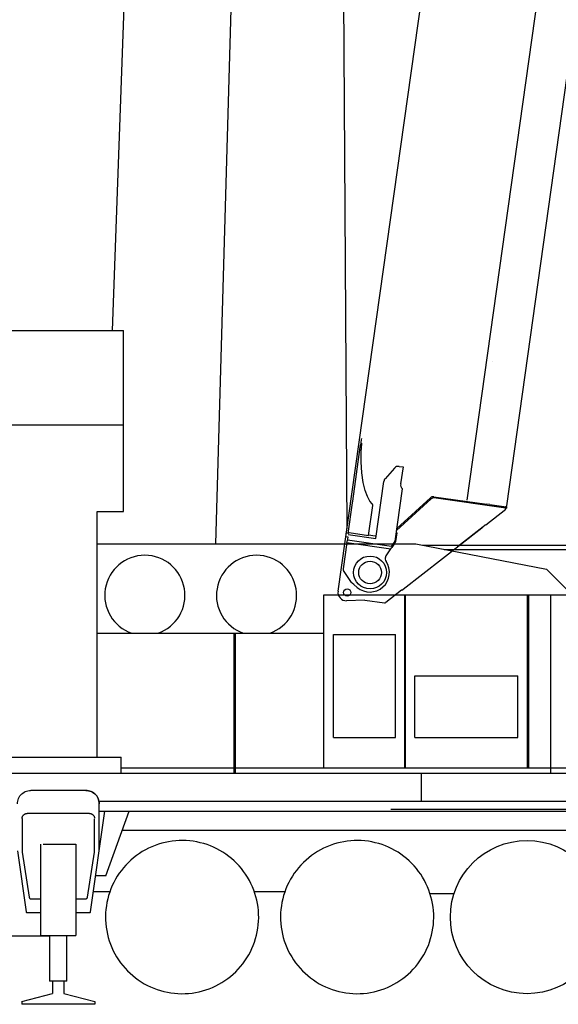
# Model space of a CAD drawing. Extents: x -435160 to 60202, y -141577 to 51651.
# Tile 17 of 41: x -246585 to -241353, y -118189 to -108626. Entities that reach past the tile are written whole.
import ezdxf

# ---------------------------------------------------------------- set-up
doc = ezdxf.new("R2010")
doc.units = 0
doc.layers.get('0').update_dxf_attribs({"linetype": 'CONTINUOUS'})

msp = doc.modelspace()

# ---------------------------------------------------------------- linework, layer by layer
at = {"color": 151, "linetype": 'Continuous'}
for p, q in [((-243725.351474, -64102.007783), (-243407.425409, -113571.955204)), ((-243970.53423, -64173.536728), (-245687.040515, -111645.268036)), ((-243642.385128, -77011.741188), (-244682.620505, -113717.66745)), ((-247605.658909, -111645.268036), (-245577.213108, -111645.268036)), ((-245577.213108, -113401.967743), (-245577.213108, -111645.268036)), ((-247321.501682, -112560.35373), (-245577.213108, -112560.35373)), ((-245831.266819, -115790.745127), (-245831.266819, -113401.967743)), ((-245831.266819, -113401.967743), (-245577.213108, -113401.967743)), ((-245831.568409, -113717.66745), (-245831.266819, -113717.66745)), ((-245831.266819, -113717.66745), (-242737.614406, -113717.66745)), ((-242737.614406, -113717.66745), (-241468.470774, -113962.893272)), ((-242673.439851, -113730.067353), (-239694.294676, -113730.067353)), ((-242463.317792, -113770.66745), (-241108.997733, -113770.66745)), ((-241218.69663, -114212.66745), (-241468.470774, -113962.893272)), ((-243631.294651, -114212.66745), (-240617.594639, -114212.66745)), ((-243631.294651, -115892.367402), (-243631.294651, -114212.66745)), ((-242845.694553, -115892.367402), (-242845.694553, -114212.66745)), ((-242838.194553, -115892.367402), (-242838.194553, -114212.66745)), ((-241652.494602, -115892.367463), (-241652.494602, -114212.66745)), ((-241638.294651, -115892.367463), (-241638.294651, -114212.66745)), ((-241424.594639, -115942.314515), (-241424.594639, -114212.66745)), ((-245831.266819, -114584.66745), (-243631.294651, -114584.66745)), ((-244501.994602, -115942.367402), (-244501.994602, -114584.66745)), ((-244488.494602, -115942.367402), (-244488.494602, -114584.66745)), ((-243535.494602, -114597.66745), (-242935.494602, -114597.66745)), ((-243535.494602, -115597.66745), (-243535.494602, -114597.66745)), ((-242935.494602, -115597.66745), (-242935.494602, -114597.66745)), ((-242745.494602, -114997.66745), (-241745.494602, -114997.66745)), ((-242745.494602, -115597.66745), (-242745.494602, -114997.66745)), ((-241745.494602, -115597.66745), (-241745.494602, -114997.66745)), ((-243535.494602, -115597.66745), (-242935.494602, -115597.66745)), ((-242745.494602, -115597.66745), (-241745.494602, -115597.66745)), ((-247323.383292, -115789.136658), (-245600.585666, -115789.136658)), ((-245600.585666, -115942.314515), (-245600.585666, -115789.136658)), ((-245600.709373, -115892.367402), (-240357.293491, -115892.367402)), ((-247599.294651, -115942.314515), (-237412.294651, -115942.314515)), ((-242680.905124, -116214.66745), (-242680.905124, -115942.314515)), ((-245942.294651, -116111.66745), (-246477.294651, -116111.66745)), ((-245813.600045, -116214.66745), (-236954.45383, -116214.66745)), ((-245812.294651, -116697.967438), (-245812.294651, -116241.66745)), ((-245907.794651, -116334.66745), (-246511.794651, -116334.66745)), ((-245896.077854, -117290.068451), (-245757.632432, -116311.66745)), ((-245812.294651, -116311.66745), (-236980.294651, -116311.66745)), ((-245749.718629, -116941.66745), (-245520.416932, -116311.66745)), ((-242981.294651, -116295.081665), (-239981.294651, -116295.081665)), ((-246561.794651, -116384.66745), (-246561.794651, -116709.66745)), ((-245857.794651, -116709.66745), (-245857.794651, -116387.418335)), ((-241038.739, -116499.66745), (-245588.843471, -116499.66745)), ((-246378.782444, -117521.66745), (-246378.782444, -116633.66745)), ((-246358.106174, -116633.66745), (-246040.806858, -116633.66745)), ((-246040.806858, -116633.66745), (-246040.806858, -117521.66745)), ((-246607.294651, -116697.967438), (-246523.511448, -117290.068451)), ((-246561.794651, -116709.66745), (-246494.403537, -117147.708588)), ((-245925.185764, -117147.708588), (-245857.794651, -116709.66745)), ((-245749.718629, -116941.66745), (-245846.778514, -116941.66745)), ((-245868.003772, -117091.66745), (-245710.31651, -117091.66745)), ((-244306.758274, -117091.66745), (-244007.879612, -117091.66745)), ((-242599.721315, -117111.66745), (-242364.905182, -117111.66745)), ((-246474.636448, -117164.66745), (-246378.782444, -117164.66745)), ((-246040.806858, -117164.66745), (-245944.952854, -117164.66745)), ((-246513.61008, -117298.66745), (-246378.782444, -117298.66745)), ((-246040.806858, -117298.66745), (-245905.979221, -117298.66745)), ((-246294.783909, -117526.66745), (-246999.082248, -117526.66745)), ((-246378.782444, -117521.66745), (-246040.806858, -117521.66745)), ((-246294.783909, -117521.667084), (-246294.783909, -117963.599674)), ((-246128.233127, -117963.599674), (-246128.233127, -117521.667084)), ((-246128.233127, -117963.599674), (-246294.783909, -117963.599674)), ((-246264.784397, -117963.599674), (-246264.784397, -118083.825253)), ((-246154.804905, -117963.599674), (-246154.804905, -118083.863963)), ((-246563.794651, -118162.765755), (-246264.784397, -118083.825253)), ((-246154.804905, -118083.863963), (-245855.794651, -118162.913463)), ((-246563.794651, -118162.765755), (-246563.794651, -118188.795841)), ((-245855.794651, -118188.795841), (-246563.794651, -118188.795841)), ((-245855.794651, -118162.913463), (-245855.794651, -118188.795841))]:
    msp.add_line(p, q, dxfattribs=at)
at = {"color": 10, "linetype": 'Continuous'}
for p, q in [((-242239.334257, -113292.064059), (-240482.044507, -100788.297779)), ((-243492.78995, -114177.697467), (-241633.266645, -100982.618656)), ((-241854.120053, -113346.202385), (-241192.908727, -108641.439335)), ((-243266.681734, -112705.376345), (-243274.172994, -112758.67943)), ((-243271.531642, -112739.885232), (-243265.316948, -112738.78633)), ((-243265.316948, -112738.78633), (-243268.121738, -112787.479785)), ((-243265.170572, -112694.623866), (-243266.681734, -112705.376345)), ((-243350.338709, -113300.626655), (-243276.831757, -112777.597511)), ((-243276.831757, -112777.597511), (-243274.172994, -112758.67943)), ((-243269.604793, -112920.181049), (-243268.869132, -112799.979111)), ((-243268.121738, -112787.479785), (-243268.869132, -112799.979111)), ((-243261.567135, -113028.248908), (-243269.604793, -112920.181049)), ((-243248.32027, -113120.817285), (-243261.567135, -113028.248908)), ((-242943.639042, -112980.274917), (-243035.675519, -113083.609788)), ((-242899.342069, -112964.016009), (-242861.474168, -112969.337995)), ((-242861.474168, -112969.337995), (-242884.576952, -113133.722841)), ((-243229.735562, -113196.948959), (-243248.32027, -113120.817285)), ((-243125.629182, -113663.329147), (-243047.850792, -113109.907142)), ((-243207.79115, -113256.367413), (-243229.735562, -113196.948959)), ((-242939.459825, -113689.493544), (-242868.374854, -113183.697689)), ((-243394.720945, -113616.422671), (-243352.600568, -113316.720615)), ((-243352.600568, -113316.720615), (-243350.338709, -113300.626655)), ((-243183.872628, -113301.739334), (-243207.79115, -113256.367413)), ((-243162.405829, -113328.627534), (-243183.872628, -113301.739334)), ((-242924.911886, -113585.97958), (-242587.809194, -113278.304237)), ((-242922.106084, -113566.015261), (-242596.243052, -113269.351392)), ((-242587.807472, -113278.302939), (-242587.057852, -113277.617823)), ((-242586.973235, -113277.541885), (-242586.944517, -113277.545921)), ((-241862.771537, -113369.222915), (-242563.432738, -113270.751405)), ((-242562.123878, -113258.817902), (-242561.792955, -113258.86441)), ((-242561.762727, -113258.868658), (-242047.04275, -113331.207834)), ((-243197.254964, -113634.075824), (-243156.282612, -113342.54239)), ((-243159.252373, -113331.603926), (-243162.405829, -113328.627534)), ((-243156.282612, -113342.54239), (-243155.417877, -113336.389483)), ((-242057.431222, -113531.056956), (-241862.318383, -113379.385483)), ((-242019.818523, -113335.033949), (-242047.04275, -113331.207834)), ((-242019.818523, -113335.033949), (-241861.101526, -113357.340168)), ((-241862.318383, -113379.385483), (-241869.973113, -113368.210799)), ((-241867.672994, -113356.416609), (-241854.120053, -113346.202385)), ((-241854.489603, -113370.386865), (-241862.771537, -113369.222915)), ((-241852.819592, -113358.504118), (-241861.101526, -113357.340168)), ((-241854.489603, -113370.386865), (-241852.819592, -113358.504118)), ((-243394.720945, -113616.422671), (-243383.425856, -113607.911211)), ((-243383.425856, -113607.911211), (-243197.254964, -113634.075824)), ((-242931.955009, -113693.577633), (-242919.986112, -113608.414505)), ((-242919.986112, -113608.414505), (-242929.249492, -113616.843245)), ((-242861.660102, -114156.230601), (-242094.721872, -113560.045061)), ((-242084.664666, -113552.524539), (-242331.837908, -113744.370656)), ((-242090.593883, -113557.227596), (-242277.833556, -113702.523051)), ((-242094.721872, -113560.045061), (-242090.429447, -113555.805365)), ((-242090.579702, -113557.115554), (-242090.593883, -113557.227596)), ((-242084.510374, -113551.295022), (-242084.664666, -113552.524539)), ((-243407.087383, -113704.414451), (-243443.067332, -113960.425088)), ((-243417.989717, -113645.466158), (-243399.174377, -113648.110482)), ((-243415.206297, -113625.661094), (-243413.536286, -113613.778348)), ((-243394.720945, -113616.422671), (-243413.323569, -113613.808243)), ((-243407.087383, -113704.414451), (-243405.158928, -113690.692776)), ((-243407.087383, -113704.414451), (-242980.664386, -113764.344295)), ((-243399.174377, -113648.110482), (-243405.158928, -113690.692776)), ((-242974.980866, -113741.051479), (-243401.786156, -113681.067907)), ((-243399.174377, -113648.110482), (-243397.19342, -113648.388887)), ((-243393.992497, -113625.613143), (-243125.629182, -113663.329147)), ((-243197.533369, -113636.056781), (-243197.254964, -113634.075824)), ((-243195.48972, -113632.303828), (-243196.976558, -113632.094867)), ((-243131.620029, -113641.280128), (-243195.48972, -113632.303828)), ((-243122.706453, -113642.532849), (-243131.620029, -113641.280128)), ((-242974.980866, -113741.051479), (-242939.459825, -113689.493544)), ((-242944.640194, -113711.991095), (-242931.955009, -113693.577633)), ((-242277.822728, -113702.446008), (-242277.833556, -113702.523051)), ((-243026.800267, -113831.392378), (-242980.664386, -113764.344295)), ((-242980.664386, -113764.344295), (-242971.884934, -113751.585465)), ((-242944.640194, -113711.991095), (-242971.884934, -113751.585465)), ((-243360.630328, -114093.185239), (-243439.900803, -113974.305012)), ((-243102.118555, -113919.555572), (-243102.338151, -113919.122546)), ((-243340.0849, -114111.543092), (-243356.882409, -114097.380779)), ((-243306.746092, -114139.65138), (-243340.0849, -114111.543092)), ((-242875.259789, -114166.777254), (-243027.299596, -114284.991127)), ((-242875.16083, -114166.073124), (-242872.893611, -114164.314672)), ((-242872.995969, -114165.042989), (-242861.660102, -114156.230601)), ((-243233.023707, -114262.211172), (-243410.612225, -114268.77594)), ((-243233.023707, -114262.211172), (-243042.359028, -114289.007345))]:
    msp.add_line(p, q, dxfattribs=at)
at = {"color": 102, "linetype": 'Continuous'}
msp.add_line((-241988.26143, -111943.887163), (-241988.223958, -111943.892429), dxfattribs=at)
at = {"color": 10, "linetype": 'Continuous'}
for points in [[(-242064.456005, -113533.863306), (-242065.733484, -113535.201539), (-242067.050909, -113536.527973), (-242069.801269, -113539.147691), (-242072.684881, -113541.728638), (-242074.919796, -113543.64111), (-242077.209171, -113545.535123), (-242081.909898, -113549.281391), (-242084.729872, -113551.464498), (-242090.429447, -113555.805365)], [(-242064.456005, -113533.863306), (-242065.85963, -113535.331725), (-242067.311653, -113536.782562), (-242068.945087, -113538.351198), (-242070.62496, -113539.899447), (-242073.870048, -113542.750085), (-242077.228121, -113545.549425), (-242079.624412, -113547.480796), (-242084.510374, -113551.295022)], [(-242064.456005, -113533.863306), (-242062.938117, -113533.390933), (-242061.495598, -113532.895648), (-242060.450332, -113532.497092), (-242059.461437, -113532.082889), (-242058.400435, -113531.583315), (-242057.431222, -113531.056956)], [(-242064.456005, -113533.863306), (-242062.938117, -113533.390933), (-242061.495598, -113532.895648), (-242060.450332, -113532.497092), (-242059.461437, -113532.082889), (-242058.400435, -113531.583315), (-242057.431222, -113531.056956)]]:
    msp.add_lwpolyline(points, dxfattribs=at)
at = {"color": 151, "linetype": 'Continuous'}
for points in [[(-246607.294651, -116241.66745), (-246606.582737, -116228.078705), (-246604.45383, -116214.638886), (-246600.932346, -116201.495209), (-246596.055393, -116188.791718), (-246589.877659, -116176.66745), (-246582.466526, -116165.255341), (-246573.903537, -116154.680512), (-246564.281955, -116145.058564), (-246553.70676, -116136.495209), (-246542.294651, -116129.084198), (-246530.170627, -116122.906586), (-246517.466526, -116118.030121), (-246504.322971, -116114.508271), (-246490.883518, -116112.379609), (-246479.969944, -116111.80766)], [(-245942.294651, -116111.66745), (-245928.705784, -116112.379609), (-245915.26633, -116114.508271), (-245902.122776, -116118.030121), (-245889.418674, -116122.906586), (-245877.294651, -116129.084198), (-245865.882541, -116136.495209), (-245855.307346, -116145.058564), (-245845.685764, -116154.680512), (-245837.122776, -116165.255341), (-245829.711643, -116176.66745), (-245823.533909, -116188.791718), (-245818.656955, -116201.495209), (-245815.135471, -116214.638886), (-245813.006565, -116228.078705), (-245812.294651, -116241.66745)], [(-245812.294651, -116241.66745), (-245813.006565, -116228.078705), (-245815.135471, -116214.638886), (-245818.656955, -116201.495209), (-245823.533909, -116188.791718), (-245829.711643, -116176.66745), (-245837.122776, -116165.255341), (-245845.685764, -116154.680512), (-245855.307346, -116145.058564), (-245865.882541, -116136.495209), (-245877.294651, -116129.084198), (-245889.418674, -116122.906586), (-245902.122776, -116118.030121), (-245915.26633, -116114.508271), (-245928.705784, -116112.379609), (-245942.294651, -116111.66745)], [(-246561.794651, -116384.66745), (-246561.716037, -116381.863923), (-246561.480198, -116379.069214), (-246561.088108, -116376.292145), (-246560.541233, -116373.541413), (-246559.840549, -116370.825684), (-246558.988987, -116368.153504), (-246557.988498, -116365.533265), (-246556.842991, -116362.973267), (-246555.555881, -116360.481507), (-246554.131077, -116358.065857), (-246552.572483, -116355.733887), (-246550.886448, -116353.492951), (-246549.076877, -116351.350129), (-246547.15012, -116349.312104), (-246545.112034, -116347.385346), (-246542.968967, -116345.575867), (-246540.728245, -116343.889405), (-246538.396213, -116342.331238), (-246535.980686, -116340.906281), (-246533.488987, -116339.619019), (-246530.928928, -116338.473481), (-246528.308811, -116337.473298), (-246525.636448, -116336.621582), (-246522.920627, -116335.921051), (-246520.170139, -116335.373902), (-246517.392795, -116334.981842), (-246514.598362, -116334.746125), (-246511.794651, -116334.66745)], [(-245907.794651, -116334.66745), (-245904.99094, -116334.746125), (-245902.196506, -116334.981842), (-245899.419162, -116335.373902), (-245896.668674, -116335.921051), (-245893.952854, -116336.621582), (-245891.280491, -116337.473298), (-245888.660373, -116338.473481), (-245886.100315, -116339.619019), (-245883.608616, -116340.906281), (-245881.193088, -116342.331238), (-245878.861057, -116343.889405), (-245876.620334, -116345.575867), (-245874.477268, -116347.385346), (-245872.439182, -116349.312104), (-245870.512424, -116351.350129), (-245868.702854, -116353.492951), (-245867.016819, -116355.733887), (-245865.458225, -116358.065857), (-245864.03342, -116360.481507), (-245862.746311, -116362.973267), (-245861.600803, -116365.533265), (-245860.600315, -116368.153504), (-245859.748752, -116370.825684), (-245859.048069, -116373.541413), (-245858.501194, -116376.292145), (-245858.109104, -116379.069214), (-245857.873264, -116381.863923), (-245857.866916, -116382.090882)], [(-244354.373264, -116984.974823), (-244371.543186, -116955.201264), (-244390.070041, -116926.252411), (-244409.913791, -116898.190155), (-244431.032444, -116871.074189), (-244453.381077, -116844.962616), (-244476.911594, -116819.91092), (-244501.574192, -116795.972748), (-244527.315647, -116773.199067), (-244554.08176, -116751.638581), (-244581.814914, -116731.337189), (-244610.456028, -116712.338288), (-244639.944065, -116694.682465), (-244670.216037, -116678.407257), (-244701.207493, -116663.547516), (-244732.852024, -116650.134919), (-244765.082248, -116638.19809), (-244797.829319, -116627.762543), (-244831.023411, -116618.850434), (-244864.593723, -116611.480866), (-244898.468479, -116605.669587), (-244932.575412, -116601.428925), (-244966.842014, -116598.768036), (-245001.194797, -116597.692475), (-245035.560764, -116598.20456), (-245069.866184, -116600.303315), (-245104.038059, -116603.984101), (-245138.003635, -116609.239228), (-245171.690403, -116616.057343), (-245205.026096, -116624.42392), (-245237.939914, -116634.321137), (-245270.361545, -116645.727936), (-245302.221653, -116658.619843), (-245333.452366, -116672.969391), (-245363.987278, -116688.746003), (-245393.760959, -116705.915986), (-245422.70969, -116724.442719), (-245450.77219, -116744.286591), (-245477.887912, -116765.405365), (-245503.999729, -116787.753876), (-245529.050998, -116811.284455), (-245552.989475, -116835.946869), (-245575.762912, -116861.688569), (-245597.323459, -116888.45456), (-245617.624729, -116916.187714), (-245636.623752, -116944.828888), (-245654.279514, -116974.316925), (-245670.554905, -117004.588898), (-245685.414768, -117035.580231), (-245698.827366, -117067.224701), (-245710.763889, -117099.454926), (-245721.199436, -117132.202057), (-245730.111545, -117165.396149), (-245737.481174, -117198.966401), (-245743.292698, -117232.841278), (-245747.532932, -117266.948212), (-245750.194065, -117301.214814), (-245751.269748, -117335.567597), (-245750.757541, -117369.933442), (-245748.658909, -117404.238984), (-245744.978245, -117438.410981), (-245739.722873, -117472.376557), (-245732.905002, -117506.06308), (-245724.538303, -117539.398896), (-245714.640842, -117572.312714), (-245703.234104, -117604.734345), (-245690.342502, -117636.594452), (-245675.992893, -117667.825287), (-245660.216037, -117698.360077)], [(-242654.373264, -116984.974823), (-242671.543186, -116955.201264), (-242690.069919, -116926.252411), (-242709.913791, -116898.190155), (-242731.032566, -116871.074189), (-242753.381077, -116844.962616), (-242776.911594, -116819.91092), (-242801.57407, -116795.972748), (-242827.315769, -116773.199067), (-242854.08176, -116751.638581), (-242881.814914, -116731.337189), (-242910.456028, -116712.338288), (-242939.944065, -116694.682465), (-242970.216037, -116678.407257), (-243001.207493, -116663.547516), (-243032.851902, -116650.134919), (-243065.082126, -116638.19809), (-243097.829197, -116627.762543), (-243131.023411, -116618.850434), (-243164.593601, -116611.480866), (-243198.468479, -116605.669587), (-243232.575412, -116601.428925), (-243266.842014, -116598.768036), (-243301.194797, -116597.692475), (-243335.560764, -116598.20456), (-243369.866184, -116600.303315), (-243404.038059, -116603.984101), (-243438.003635, -116609.239228), (-243471.690403, -116616.057343), (-243505.026096, -116624.42392), (-243537.939914, -116634.321137), (-243570.361545, -116645.727936), (-243602.221653, -116658.619843), (-243633.452366, -116672.969391), (-243663.987278, -116688.746003), (-243693.760715, -116705.915986), (-243722.70969, -116724.442719), (-243750.771946, -116744.286591), (-243777.887912, -116765.405365), (-243803.999485, -116787.753876), (-243829.051243, -116811.284455), (-243852.989475, -116835.946869), (-243875.762912, -116861.688569), (-243897.323459, -116888.45456), (-243917.624973, -116916.187714), (-243936.623752, -116944.828888), (-243954.279514, -116974.316925), (-243970.554905, -117004.588898), (-243985.414524, -117035.580231), (-243998.827121, -117067.224701), (-244010.763889, -117099.454926), (-244021.199436, -117132.202057), (-244030.111545, -117165.396149), (-244037.481174, -117198.966401), (-244043.292453, -117232.841278), (-244047.533176, -117266.948212), (-244050.194065, -117301.214814), (-244051.269748, -117335.567597), (-244050.757541, -117369.933442), (-244048.658909, -117404.238984), (-244044.978, -117438.410981), (-244039.722873, -117472.376557), (-244032.904758, -117506.06308), (-244024.538303, -117539.398896), (-244014.640842, -117572.312714), (-244003.234104, -117604.734345), (-243990.342258, -117636.594452), (-243975.992649, -117667.825287), (-243960.216037, -117698.360077)], [(-245660.216037, -117698.360077), (-245643.046116, -117728.133637), (-245624.51926, -117757.082489), (-245604.67551, -117785.144745), (-245583.556858, -117812.260712), (-245561.208225, -117838.372284), (-245537.677463, -117863.424042), (-245513.015354, -117887.362152), (-245487.273655, -117910.135834), (-245460.507541, -117931.696259), (-245432.774143, -117951.997773), (-245404.13303, -117970.996552), (-245374.645237, -117988.652436), (-245344.373264, -118004.927704), (-245313.381809, -118019.787323), (-245281.737278, -118033.199921), (-245249.507053, -118045.136811), (-245216.759983, -118055.572358), (-245183.565891, -118064.484467), (-245149.995578, -118071.853974), (-245116.120823, -118077.665253), (-245082.013889, -118081.905976), (-245047.747287, -118084.566864), (-245013.394504, -118085.642426), (-244979.028537, -118085.130341), (-244944.723118, -118083.031586), (-244910.551243, -118079.3508), (-244876.585666, -118074.095673), (-244842.898899, -118067.277558), (-244809.563205, -118058.910981), (-244776.649387, -118049.013764), (-244744.227756, -118037.606903), (-244712.367649, -118024.715058), (-244681.136936, -118010.365448), (-244650.602024, -117994.588837), (-244620.828586, -117977.418915), (-244591.879612, -117958.892182), (-244563.817356, -117939.04831), (-244536.701389, -117917.929535), (-244510.589817, -117895.581025), (-244485.538059, -117872.050507), (-244461.599827, -117847.388031), (-244438.826389, -117821.646332), (-244417.265842, -117794.880341), (-244396.964328, -117767.147187), (-244377.965549, -117738.506073), (-244360.309787, -117709.018036), (-244344.034397, -117678.746064), (-244329.174778, -117647.754609), (-244315.76218, -117616.110199), (-244303.825412, -117583.879975), (-244293.389866, -117551.132904), (-244284.477756, -117517.938691), (-244277.108127, -117484.3685), (-244271.296848, -117450.493622), (-244267.056125, -117416.386689), (-244264.395237, -117382.120087), (-244263.319553, -117347.767304), (-244263.83176, -117313.401459), (-244265.930393, -117279.095917), (-244269.611301, -117244.92392), (-244274.866428, -117210.958344), (-244281.684543, -117177.27182), (-244290.050998, -117143.936005), (-244299.948459, -117111.022187), (-244311.355198, -117078.600617), (-244324.247043, -117046.740448), (-244338.596653, -117015.509613), (-244354.373264, -116984.974823)], [(-243960.216037, -117698.360077), (-243943.046116, -117728.133637), (-243924.51926, -117757.082489), (-243904.67551, -117785.144745), (-243883.556858, -117812.260712), (-243861.208225, -117838.372284), (-243837.677707, -117863.424042), (-243813.01511, -117887.362152), (-243787.273655, -117910.135834), (-243760.507541, -117931.696259), (-243732.774387, -117951.997773), (-243704.133274, -117970.996552), (-243674.645237, -117988.652436), (-243644.373264, -118004.927704), (-243613.381809, -118019.787323), (-243581.737278, -118033.199921), (-243549.507053, -118045.136811), (-243516.759983, -118055.572358), (-243483.565891, -118064.484467), (-243449.995578, -118071.853974), (-243416.120823, -118077.665253), (-243382.013889, -118081.905976), (-243347.747287, -118084.566864), (-243313.394504, -118085.642426), (-243279.02866, -118085.130341), (-243244.723118, -118083.031586), (-243210.55112, -118079.3508), (-243176.585544, -118074.095673), (-243142.899021, -118067.277558), (-243109.563205, -118058.910981), (-243076.649387, -118049.013764), (-243044.227756, -118037.606903), (-243012.367649, -118024.715058), (-242981.136814, -118010.365448), (-242950.602024, -117994.588837), (-242920.828464, -117977.418915), (-242891.879612, -117958.892182), (-242863.817356, -117939.04831), (-242836.701389, -117917.929535), (-242810.589817, -117895.581025), (-242785.538059, -117872.050507), (-242761.599949, -117847.388031), (-242738.826267, -117821.646332), (-242717.265842, -117794.880341), (-242696.964328, -117767.147187), (-242677.965549, -117738.506073), (-242660.309665, -117709.018036), (-242644.034397, -117678.746064), (-242629.174778, -117647.754609), (-242615.76218, -117616.110199), (-242603.82529, -117583.879975), (-242593.389744, -117551.132904), (-242584.477634, -117517.938691), (-242577.108127, -117484.3685), (-242571.296848, -117450.493622), (-242567.056125, -117416.386689), (-242564.395237, -117382.120087), (-242563.319675, -117347.767304), (-242563.83176, -117313.401459), (-242565.930515, -117279.095917), (-242569.611301, -117244.92392), (-242574.866428, -117210.958344), (-242581.684543, -117177.27182), (-242590.05112, -117143.936005), (-242599.948337, -117111.022187), (-242611.355198, -117078.600617), (-242624.247043, -117046.740448), (-242638.596653, -117015.509613), (-242654.373264, -116984.974823)], [(-246494.403537, -117147.708588), (-246494.056858, -117149.446442), (-246493.557834, -117151.146759), (-246492.909885, -117152.796235), (-246492.118381, -117154.381806), (-246491.190159, -117155.891205), (-246490.131565, -117157.31247), (-246488.951389, -117158.63443), (-246487.658909, -117159.846772), (-246486.264377, -117160.939911), (-246484.778049, -117161.905304), (-246483.21262, -117162.735382), (-246481.579319, -117163.423554), (-246479.891819, -117163.964569), (-246478.163303, -117164.354035), (-246476.406467, -117164.588959), (-246474.636448, -117164.66745)], [(-245944.952854, -117164.66745), (-245943.182834, -117164.588959), (-245941.425998, -117164.354035), (-245939.697483, -117163.964569), (-245938.009983, -117163.423554), (-245936.376682, -117162.735382), (-245934.811252, -117161.905304), (-245933.324924, -117160.939911), (-245931.930393, -117159.846772), (-245930.637912, -117158.63443), (-245929.457737, -117157.31247), (-245928.399143, -117155.891205), (-245927.47092, -117154.381806), (-245926.679416, -117152.796235), (-245926.031467, -117151.146759), (-245925.532444, -117149.446442), (-245925.185764, -117147.708588)], [(-246523.511448, -117290.068451), (-246522.394748, -117293.445282), (-246520.166721, -117296.217621), (-246517.11008, -117298.035004), (-246513.61008, -117298.66745)], [(-245905.979221, -117298.66745), (-245902.479221, -117298.035004), (-245899.42258, -117296.217621), (-245897.194553, -117293.445282), (-245896.077854, -117290.068451)]]:
    msp.add_lwpolyline(points, dxfattribs=at)
for centre, radius in [((-243182.294651, -113994.66745), 160.000045), ((-241657.421029, -117341.613866), 743.914767)]:
    msp.add_circle(centre, radius, dxfattribs=at)
at = {"color": 10, "linetype": 'Continuous'}
for centre, radius in [((-243182.294651, -113994.66745), 110), ((-243403.461313, -114188.776536), 35.250003)]:
    msp.add_circle(centre, radius, dxfattribs=at)
for centre, radius, start, end in [((-242906.300724, -113013.529412), 49.999999, 81.999995, 138.309932), ((-242998.337388, -113116.865797), 49.999999, 138.309932, 171.999997), ((-242825.160249, -113142.073314), 59.999999, 171.999997, 223.926876), ((-242567.969124, -113300.408988), 41.999999, 81.999995, 132.314543), ((-242567.607973, -113300.459744), 41.999999, 81.999995, 132.314543), ((-242567.585321, -113300.462928), 29.999999, 81.999995, 132.38682), ((-242567.607973, -113300.459744), 29.999999, 81.999995, 132.314543), ((-243417.565322, -113542.422787), 333.422541, 38.165599, 39.219252), ((-242113.371075, -113570.1209), 3.8, 301.57778, 314.043822), ((-245369.335782, -114216.721224), 389.5, 289.150006, 250.849994), ((-244284.289402, -114216.762052), 389.5, 289.168305, 250.831695), ((-243184.275608, -113994.389044), 189.999996, 229.865739, 34.129026), ((-242985.608241, -113859.735332), 49.999999, 162.299674, 214.129021), ((-242985.608241, -113859.735332), 49.999999, 145.468435, 162.299674), ((-243390.14492, -113928.764697), 66.999999, 171.999997, 172.05662), ((-243423.260757, -113963.20872), 20, 171.999997, 213.695601), ((-243413.568207, -114188.831356), 79.999998, 171.999997, 272.1173), ((-243343.990307, -114082.088944), 20, 213.695601, 229.865739), ((-243043.836177, -114256.484531), 31.999999, 262, 262.074127), ((-243040.55476, -114269.06467), 20, 262, 262.201995), ((-243039.575608, -114269.202281), 20, 262, 307.865762)]:
    msp.add_arc(centre, radius, start, end, dxfattribs=at)

doc.saveas('drawing.dxf')
